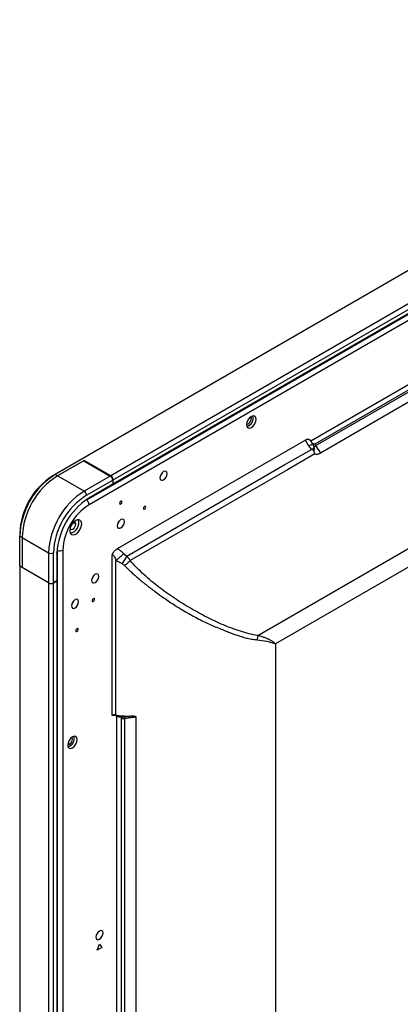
# Model space of a CAD drawing. Header units: millimetres. Extents: x 0 to 1118, y 0 to 864.
# Tile 196 of 256: x 892 to 903, y 670 to 700. Entities that reach past the tile are written whole.
import ezdxf

# ---------------------------------------------------------------- set-up
doc = ezdxf.new("R2010")
doc.units = ezdxf.units.MM

msp = doc.modelspace()

# ---------------------------------------------------------------- linework, layer by layer
at = {"color": 7, "linetype": 'Continuous', "lineweight": 25}
for p, q in [((1047.6783, 775.4965), (892.9034, 686.1468)), ((1048.5393, 774.5076), (893.9092, 685.2415)), ((1047.749, 774.5413), (894.558, 686.106)), ((894.6287, 685.9835), (1047.8197, 774.4188)), ((894.6184, 685.8381), (1047.8094, 774.2734)), ((1047.8197, 774.2963), (894.6287, 685.861)), ((900.5148, 687.1441), (1041.9337, 768.7835)), ((1041.9539, 768.6246), (900.6356, 687.0433)), ((900.6503, 687.0005), (1042.0114, 768.6065)), ((1042.1667, 768.3914), (900.8022, 686.7834)), ((900.355, 687.1662), (899.5802, 686.7189)), ((900.4607, 686.9893), (900.355, 687.1662)), ((899.5802, 686.7189), (894.7496, 683.9303)), ((899.7485, 686.4374), (900.5338, 686.8907)), ((900.6391, 686.7593), (899.8198, 686.2864)), ((893.766, 686.5632), (892.9741, 686.106)), ((893.7519, 686.555), (892.9741, 686.106)), ((893.7519, 686.555), (894.5439, 686.0978)), ((893.766, 686.5469), (893.766, 686.5632)), ((894.558, 686.106), (893.766, 686.5632)), ((895.0326, 683.715), (899.7485, 686.4374)), ((892.9034, 686.1468), (892.8327, 686.106)), ((892.9741, 686.106), (892.9034, 686.1468)), ((899.8198, 686.2864), (895.1344, 683.5815)), ((893.766, 685.6488), (892.9741, 686.106)), ((894.5439, 686.0978), (893.766, 685.6488)), ((893.8368, 685.5263), (894.6146, 685.9754)), ((894.6146, 685.8509), (893.9075, 685.4427)), ((894.6146, 685.9754), (894.6146, 685.8509)), ((894.6287, 685.861), (894.6287, 685.9835)), ((893.8971, 685.4198), (894.6042, 685.828)), ((893.8755, 685.406), (893.8971, 685.4198)), ((898.9382, 681.3518), (906.1164, 685.4957)), ((906.8038, 685.3368), (899.4671, 681.1013)), ((894.8059, 684.7563), (894.8084, 684.7548)), ((891.8427, 684.3913), (891.8427, 684.3097)), ((891.8427, 684.3097), (891.9134, 684.2689)), ((891.8427, 683.4115), (891.8427, 684.3097)), ((891.9134, 684.2689), (891.9134, 683.3707)), ((891.9134, 684.2689), (892.7054, 683.8117)), ((892.7054, 683.8117), (892.7054, 682.9135)), ((892.8468, 682.9135), (892.8468, 683.8117)), ((892.9529, 683.7893), (892.9529, 682.9747)), ((892.9675, 683.8097), (892.9681, 683.8281)), ((892.9675, 682.9951), (892.9675, 683.8097)), ((894.5939, 678.9697), (894.5939, 683.7526)), ((894.7079, 678.9809), (894.7079, 683.5825)), ((892.7054, 682.9135), (891.8427, 683.4115)), ((891.8427, 683.4115), (891.8427, 583.6016)), ((891.9134, 683.3707), (891.8427, 683.4115)), ((892.7054, 682.9135), (891.9134, 683.3707)), ((892.7054, 682.9135), (892.7054, 583.1036)), ((892.9546, 682.9757), (892.8468, 682.9135)), ((892.8468, 682.9135), (892.9529, 682.9747)), ((892.8468, 583.1036), (892.8468, 682.9135)), ((892.9692, 669.5511), (892.9692, 682.9961)), ((894.0023, 683.0524), (893.9998, 683.0538)), ((899.4671, 681.1013), (899.467, 646.0106)), ((894.1496, 671.9768), (894.2203, 672.159)), ((894.291, 672.0584), (894.1496, 671.9768)), ((894.2203, 672.159), (894.291, 672.0584))]:
    msp.add_line(p, q, dxfattribs=at)
at = {"color": 8, "linetype": 'Continuous', "lineweight": 25}
for p, q in [((898.7493, 687.807), (898.7002, 687.8353)), ((893.8821, 685.4276), (893.9075, 685.4427)), ((893.5167, 684.672), (893.4404, 684.716)), ((892.9529, 683.7893), (892.9531, 683.8123)), ((893.1313, 683.8943), (893.1313, 669.6993)), ((892.9546, 682.9757), (892.9546, 669.5282)), ((894.7337, 669.5126), (894.7337, 678.9511)), ((894.8618, 678.8769), (894.8618, 669.3894)), ((894.9772, 669.2744), (894.9772, 678.8812)), ((895.3149, 668.8854), (895.3149, 678.9258)), ((893.3293, 678.1131), (893.2803, 678.1415))]:
    msp.add_line(p, q, dxfattribs=at)
at = {"color": 7, "linetype": 'Continuous', "lineweight": 25, "flags": 128}
for points in [[(898.8872, 687.7887), (898.8764, 687.8449), (898.8458, 687.8802), (898.7999, 687.8891), (898.7458, 687.8703), (898.6917, 687.8266), (898.6458, 687.7648), (898.6151, 687.6941), (898.6044, 687.6254), (898.6151, 687.5691), (898.6458, 687.5338), (898.6917, 687.5249), (898.7458, 687.5437), (898.7999, 687.5874), (898.8458, 687.6493), (898.8764, 687.7199), (898.8872, 687.7887)], [(898.6053, 687.6446), (898.6271, 687.6422), (898.6609, 687.6539), (898.6947, 687.6812), (898.7234, 687.7199), (898.7426, 687.7641), (898.7493, 687.807)], [(898.7493, 687.807), (898.7426, 687.8422), (898.7296, 687.8599)], [(896.2355, 686.1681), (896.2275, 686.2103), (896.2045, 686.2367), (896.1701, 686.2434), (896.1295, 686.2293), (896.0889, 686.1966), (896.0545, 686.1501), (896.0315, 686.0971), (896.0234, 686.0456), (896.0315, 686.0034), (896.0545, 685.9769), (896.0889, 685.9702), (896.1295, 685.9844), (896.1701, 686.0171), (896.2045, 686.0635), (896.2275, 686.1165), (896.2355, 686.1681)], [(896.0838, 686.191), (896.0631, 686.1452), (896.0338, 686.1043)], [(894.892, 685.3272), (894.8893, 685.3412), (894.8817, 685.35), (894.8702, 685.3523), (894.8567, 685.3476), (894.8432, 685.3367), (894.8317, 685.3212), (894.824, 685.3035), (894.8213, 685.2863), (894.824, 685.2723), (894.8317, 685.2634), (894.8432, 685.2612), (894.8567, 685.2659), (894.8702, 685.2768), (894.8817, 685.2923), (894.8893, 685.31), (894.892, 685.3272)], [(895.5991, 685.1719), (895.5965, 685.186), (895.5888, 685.1948), (895.5773, 685.1971), (895.5638, 685.1924), (895.5503, 685.1814), (895.5388, 685.166), (895.5311, 685.1483), (895.5284, 685.1311), (895.5311, 685.1171), (895.5388, 685.1082), (895.5503, 685.106), (895.5638, 685.1107), (895.5773, 685.1216), (895.5888, 685.1371), (895.5965, 685.1548), (895.5991, 685.1719)], [(893.69, 684.674), (893.6765, 684.7444), (893.6382, 684.7885), (893.5808, 684.7996), (893.5132, 684.7761), (893.4455, 684.7215), (893.3882, 684.6442), (893.3499, 684.5558), (893.3364, 684.4699), (893.3499, 684.3996), (893.3882, 684.3555), (893.4455, 684.3443), (893.5132, 684.3678), (893.5808, 684.4224), (893.6382, 684.4998), (893.6765, 684.5881), (893.69, 684.674)], [(893.3452, 684.5384), (893.3467, 684.5348), (893.3658, 684.5127), (893.3945, 684.5071), (893.4283, 684.5189), (893.4622, 684.5462), (893.4908, 684.5849), (893.51, 684.6291), (893.5167, 684.672)], [(893.5167, 684.672), (893.51, 684.7072), (893.4908, 684.7292), (893.4622, 684.7348), (893.4582, 684.7343)], [(894.9628, 684.7392), (894.9547, 684.7814), (894.9317, 684.8079), (894.8973, 684.8146), (894.8567, 684.8005), (894.8161, 684.7677), (894.7817, 684.7213), (894.7587, 684.6683), (894.7506, 684.6168), (894.7587, 684.5746), (894.7817, 684.5481), (894.8161, 684.5414), (894.8567, 684.5555), (894.8973, 684.5883), (894.9317, 684.6347), (894.9547, 684.6877), (894.9628, 684.7392)], [(894.811, 684.7622), (894.7903, 684.7163), (894.761, 684.6755)], [(894.1991, 683.1103), (894.191, 683.1525), (894.168, 683.179), (894.1336, 683.1857), (894.093, 683.1716), (894.0524, 683.1388), (894.018, 683.0924), (893.995, 683.0394), (893.9869, 682.9879), (893.995, 682.9456), (894.018, 682.9192), (894.0524, 682.9125), (894.093, 682.9266), (894.1336, 682.9594), (894.168, 683.0058), (894.191, 683.0588), (894.1991, 683.1103)], [(894.0473, 683.1332), (894.0266, 683.0874), (893.9973, 683.0466)], [(893.598, 682.3551), (893.59, 682.3973), (893.567, 682.4237), (893.5326, 682.4304), (893.492, 682.4163), (893.4514, 682.3836), (893.417, 682.3371), (893.394, 682.2841), (893.3859, 682.2326), (893.394, 682.1904), (893.417, 682.1639), (893.4514, 682.1572), (893.492, 682.1714), (893.5326, 682.2041), (893.567, 682.2505), (893.59, 682.3035), (893.598, 682.3551)], [(893.4463, 682.378), (893.4255, 682.3322), (893.3962, 682.2913)], [(894.0718, 682.4244), (894.0691, 682.4385), (894.0614, 682.4473), (894.05, 682.4495), (894.0364, 682.4448), (894.0229, 682.4339), (894.0114, 682.4185), (894.0038, 682.4008), (894.0011, 682.3836), (894.0038, 682.3695), (894.0114, 682.3607), (894.0229, 682.3585), (894.0364, 682.3632), (894.05, 682.3741), (894.0614, 682.3896), (894.0691, 682.4073), (894.0718, 682.4244)], [(893.5839, 681.5304), (893.5812, 681.5444), (893.5735, 681.5533), (893.5621, 681.5555), (893.5485, 681.5508), (893.535, 681.5399), (893.5235, 681.5244), (893.5159, 681.5067), (893.5132, 681.4895), (893.5159, 681.4755), (893.5235, 681.4667), (893.535, 681.4644), (893.5485, 681.4691), (893.5621, 681.48), (893.5735, 681.4955), (893.5812, 681.5132), (893.5839, 681.5304)], [(893.5556, 678.2479), (893.5448, 678.3042), (893.5142, 678.3394), (893.4683, 678.3484), (893.4142, 678.3295), (893.3601, 678.2859), (893.3142, 678.224), (893.2835, 678.1533), (893.2728, 678.0846), (893.2835, 678.0283), (893.3142, 677.993), (893.3601, 677.9841), (893.4142, 678.0029), (893.4683, 678.0466), (893.5142, 678.1085), (893.5448, 678.1792), (893.5556, 678.2479)], [(893.3293, 678.1131), (893.3632, 678.1404), (893.3918, 678.1791), (893.411, 678.2233), (893.4177, 678.2662), (893.411, 678.3014), (893.398, 678.3191)], [(893.2737, 678.1038), (893.2955, 678.1014), (893.3293, 678.1131)], [(894.3264, 672.4871), (894.3183, 672.5293), (894.2953, 672.5558), (894.2609, 672.5625), (894.2203, 672.5484), (894.1797, 672.5156), (894.1453, 672.4692), (894.1223, 672.4162), (894.1142, 672.3646), (894.1223, 672.3224), (894.1453, 672.296), (894.1797, 672.2893), (894.2203, 672.3034), (894.2609, 672.3361), (894.2953, 672.3826), (894.3183, 672.4356), (894.3264, 672.4871)]]:
    msp.add_lwpolyline(points, dxfattribs=at)
at = {"color": 7, "linetype": 'Continuous', "lineweight": 25}
for centre, radius, start, end in [((898.538, 687.8269), 0.2631, 286.50733, 13.49804), ((901.393, 685.427), 1.8194, 116.96351, 120.82521), ((900.3508, 686.8908), 0.2729, 346.14155, 16.11201), ((900.3418, 686.6229), 0.4876, 19.21947, 50.74566), ((894.1291, 684.2144), 2.2884, 122.38686, 177.61314), ((893.9829, 684.2988), 2.1422, 122.4763, 177.5237), ((894.1998, 684.1736), 2.2884, 122.38686, 177.61314), ((894.461, 685.9684), 0.1537, 2.60548, 57.39452), ((894.4752, 685.9765), 0.1537, 2.60548, 57.39452), ((894.5908, 685.8479), 0.024, 304.05635, 7.25583), ((894.607, 685.8575), 0.022, 281.60104, 9.35767), ((894.9918, 683.7164), 2.2884, 122.38686, 177.61314), ((893.6832, 685.5193), 0.1537, 2.60548, 57.39452), ((894.987, 683.7191), 2.1422, 122.4764, 177.5236), ((895.028, 683.6938), 2.0783, 123.46204, 176.73284), ((894.8201, 683.8174), 1.6905, 122.60548, 177.39452), ((893.2853, 684.7035), 0.318, 282.31992, 17.68545), ((892.7761, 683.9482), 0.1537, 242.60967, 297.39033), ((892.7761, 683.05), 0.1537, 242.60967, 297.39033), ((892.9425, 682.9976), 0.0251, 294.37466, 354.3052), ((892.9469, 682.9962), 0.0219, 290.58179, 19.57625), ((894.6651, 678.8304), 0.1565, 74.11985, 117.09359), ((893.2064, 678.2862), 0.2631, 286.50732, 13.49805)]:
    msp.add_arc(centre, radius, start, end, dxfattribs=at)
at = {"color": 8, "linetype": 'Continuous', "lineweight": 25}
for centre, radius, start, end in [((893.6769, 685.2306), 0.2325, 2.68886, 46.44235), ((893.883, 685.44), 0.0246, 304.809, 6.31752), ((892.9436, 683.8114), 0.0239, 292.71256, 356.20782), ((893.0243, 684.1049), 0.2362, 253.17519, 296.94978)]:
    msp.add_arc(centre, radius, start, end, dxfattribs=at)
at = {"color": 7, "linetype": 'Continuous', "lineweight": 25}
for points, knots in [([(900.5141, 687.144), (900.5114, 687.1471), (900.5062, 687.1533), (900.4977, 687.1613), (900.4889, 687.1682), (900.4798, 687.1741), (900.4704, 687.1789), (900.4606, 687.1827), (900.4507, 687.1854), (900.4405, 687.1871), (900.4301, 687.1878), (900.4195, 687.1875), (900.4089, 687.1863), (900.3981, 687.1841), (900.3873, 687.181), (900.3765, 687.177), (900.3657, 687.1722), (900.3585, 687.1682), (900.355, 687.1662)], [0, 0, 0, 0, 0.0736075, 0.1453807, 0.2153784, 0.2836643, 0.3503065, 0.4153786, 0.4789595, 0.5411338, 0.6019922, 0.661631, 0.7201528, 0.7776661, 0.8342852, 0.89013, 0.9453251, 1, 1, 1, 1]), ([(900.5133, 687.1435), (900.5154, 687.1406), (900.5196, 687.1347), (900.5255, 687.1252), (900.5314, 687.1153), (900.5374, 687.1049), (900.5429, 687.0955), (900.5482, 687.0871), (900.5527, 687.0799), (900.5569, 687.0727), (900.5605, 687.0658), (900.5628, 687.0596), (900.5642, 687.0545), (900.5637, 687.0518), (900.5635, 687.0507)], [0, 0, 0, 0, 0.0967141, 0.1966585, 0.3001731, 0.4076564, 0.5195432, 0.5952514, 0.6724017, 0.7509236, 0.8287461, 0.9006714, 0.957218, 1, 1, 1, 1]), ([(900.5264, 687.1161), (900.5327, 687.1084), (900.5473, 687.0905), (900.5798, 687.0699), (900.6095, 687.0514), (900.6277, 687.0466), (900.6357, 687.0445)], [0, 0, 0, 0, 0.2539407, 0.586543, 0.8190848, 1, 1, 1, 1]), ([(900.6356, 687.0434), (900.6327, 687.0431), (900.6269, 687.0425), (900.6182, 687.0426), (900.6095, 687.0433), (900.6011, 687.0448), (900.5935, 687.047), (900.587, 687.049), (900.5816, 687.0501), (900.5767, 687.0509), (900.5725, 687.0513), (900.5688, 687.0515), (900.5672, 687.0514), (900.5664, 687.0514)], [0, 0, 0, 0, 0.0869563, 0.1752151, 0.2647905, 0.355696, 0.4479446, 0.517341, 0.5935077, 0.6785469, 0.7739765, 0.8808723, 1, 1, 1, 1]), ([(900.5664, 687.0514), (900.5678, 687.0484), (900.5707, 687.0422), (900.5756, 687.0322), (900.5811, 687.0215), (900.5868, 687.011), (900.5935, 686.9985), (900.6017, 686.9837), (900.6093, 686.9722), (900.613, 686.9665)], [0, 0, 0, 0, 0.104822, 0.2209571, 0.348548, 0.4728537, 0.5875982, 0.7944182, 1, 1, 1, 1]), ([(900.6356, 687.0433), (900.636, 687.0429), (900.6369, 687.042), (900.6375, 687.0403), (900.6377, 687.038), (900.6376, 687.0353), (900.6371, 687.0327), (900.6371, 687.0303), (900.6385, 687.028), (900.6409, 687.0259), (900.6446, 687.0238), (900.6485, 687.0214), (900.6511, 687.0181), (900.6519, 687.0146), (900.6518, 687.0112), (900.6515, 687.008), (900.6515, 687.0049), (900.653, 687.0032), (900.6537, 687.0025)], [0, 0, 0, 0, 0.0326015, 0.0709129, 0.1172378, 0.18637, 0.2555022, 0.3039661, 0.3538392, 0.410403, 0.4773744, 0.5615435, 0.6386094, 0.7177829, 0.795692, 0.8736012, 0.9421028, 1, 1, 1, 1]), ([(900.5686, 686.8801), (900.5801, 686.8978), (900.5898, 686.9144), (900.6048, 686.9436), (900.61, 686.9563), (900.613, 686.9665)], [0, 0, 0, 0, 0.5, 0.5, 1, 1, 1, 1]), ([(900.6158, 686.8254), (900.6151, 686.8275), (900.6136, 686.8319), (900.6107, 686.8382), (900.6058, 686.8476), (900.5996, 686.8572), (900.5916, 686.8659), (900.5848, 686.8719), (900.5771, 686.8771), (900.5714, 686.8791), (900.5686, 686.8801)], [0, 0, 0, 0, 0.0878307, 0.1774553, 0.2693043, 0.5050594, 0.6226868, 0.7385476, 0.8735504, 1, 1, 1, 1]), ([(900.613, 686.9665), (900.6149, 686.9656), (900.6183, 686.9639), (900.6233, 686.9628), (900.6281, 686.9626), (900.6325, 686.9644), (900.636, 686.9678), (900.6394, 686.9728), (900.6438, 686.9802), (900.649, 686.9893), (900.6518, 686.9968), (900.653, 686.9999)], [0, 0, 0, 0, 0.0809383, 0.1526077, 0.2166258, 0.3003916, 0.4023031, 0.4912978, 0.6285155, 0.849328, 1, 1, 1, 1]), ([(900.6391, 686.7593), (900.6371, 686.7647), (900.6331, 686.7754), (900.6272, 686.7918), (900.6214, 686.8085), (900.6177, 686.8197), (900.6158, 686.8254)], [0, 0, 0, 0, 0.2482277, 0.4973637, 0.7478194, 1, 1, 1, 1]), ([(900.6391, 686.7593), (900.6654, 686.7512), (900.692, 686.7494), (900.746, 686.7573), (900.7738, 686.767), (900.8022, 686.7834)], [0, 0, 0, 0, 0.5, 0.5, 1, 1, 1, 1]), ([(894.7496, 683.9303), (894.7453, 683.9277), (894.7368, 683.9226), (894.7241, 683.9141), (894.7118, 683.9049), (894.6999, 683.8953), (894.6829, 683.8803), (894.6625, 683.8598), (894.6415, 683.8345), (894.6255, 683.8121), (894.6128, 683.7915), (894.6023, 683.772), (894.5965, 683.7587), (894.5939, 683.7526)], [0, 0, 0, 0, 0.0714724, 0.1417425, 0.2106327, 0.2779807, 0.3436454, 0.5025645, 0.6372595, 0.7406302, 0.8278662, 0.9208898, 1, 1, 1, 1]), ([(894.9419, 683.7866), (894.9419, 683.7866), (894.9419, 683.7866), (894.9419, 683.7866), (894.9419, 683.7866), (894.9419, 683.7866), (894.9419, 683.7866), (894.9418, 683.7866), (894.9418, 683.7865), (894.9417, 683.7864), (894.9415, 683.7862), (894.941, 683.7858), (894.9401, 683.7849), (894.9384, 683.7831), (894.9348, 683.7796), (894.9273, 683.7723), (894.9164, 683.7617), (894.9022, 683.7482), (894.8825, 683.7297), (894.8566, 683.7061), (894.829, 683.6819), (894.8056, 683.6616), (894.7859, 683.6448), (894.7656, 683.6277), (894.7452, 683.6109), (894.7252, 683.5947), (894.713, 683.5852), (894.7068, 683.5804)], [0, 0, 0, 0, 0.00001471, 0.00002292, 0.00003, 0.0000598, 0.00011941, 0.00023862, 0.00047704, 0.00095394, 0.00190785, 0.00381619, 0.0076349, 0.01528006, 0.03059828, 0.06132042, 0.12370025, 0.18391742, 0.25015476, 0.37633382, 0.50051916, 0.57416785, 0.65246737, 0.7349125, 0.82085361, 0.90951049, 1, 1, 1, 1]), ([(894.9419, 683.7866), (894.9369, 683.7919), (894.9266, 683.8027), (894.9107, 683.8185), (894.8929, 683.8352), (894.8717, 683.8538), (894.8474, 683.8733), (894.8227, 683.8909), (894.7977, 683.9063), (894.774, 683.9193), (894.7572, 683.9269), (894.7496, 683.9303)], [0, 0, 0, 0, 0.0886992, 0.1797406, 0.2731705, 0.3861888, 0.5241644, 0.6573937, 0.7628279, 0.8923634, 1, 1, 1, 1]), ([(894.9419, 683.7866), (894.9466, 683.7822), (894.9559, 683.7734), (894.9702, 683.761), (894.9835, 683.7504), (894.9961, 683.7409), (895.0079, 683.7323), (895.0202, 683.7235), (895.0285, 683.7178), (895.0326, 683.715)], [0, 0, 0, 0, 0.1644484, 0.3273086, 0.488888, 0.6043074, 0.7362477, 0.8699046, 1, 1, 1, 1]), ([(894.5939, 683.7526), (894.6026, 683.7577), (894.6131, 683.7552), (894.6341, 683.7384), (894.6447, 683.7246), (894.6647, 683.6912), (894.6742, 683.6715), (894.692, 683.6291), (894.7003, 683.6062), (894.7079, 683.5825)], [0, 0, 0, 0, 0.25, 0.25, 0.5, 0.5, 0.75, 0.75, 1, 1, 1, 1]), ([(894.8823, 683.4939), (894.872, 683.4994), (894.8523, 683.5099), (894.8234, 683.5249), (894.7965, 683.5385), (894.7714, 683.551), (894.7484, 683.5624), (894.7273, 683.5728), (894.714, 683.5791), (894.7077, 683.5821)], [0, 0, 0, 0, 0.1798969, 0.3465216, 0.5001578, 0.6414914, 0.7713538, 0.8905994, 1, 1, 1, 1]), ([(895.0326, 683.715), (895.0247, 683.6975), (895.0149, 683.6785), (894.9923, 683.6388), (894.9796, 683.6183), (894.9524, 683.5783), (894.938, 683.5589), (894.9095, 683.5234), (894.8954, 683.5074), (894.8822, 683.4937)], [0, 0, 0, 0, 0.25, 0.25, 0.5, 0.5, 0.75, 0.75, 1, 1, 1, 1]), ([(895.1344, 683.5815), (895.1147, 683.5544), (895.0883, 683.5257), (895.0289, 683.4741), (894.9961, 683.4515), (894.9655, 683.4349)], [0, 0, 0, 0, 0.5, 0.5, 1, 1, 1, 1]), ([(895.1344, 683.5815), (895.1308, 683.5877), (895.1235, 683.6002), (895.1114, 683.6189), (895.0981, 683.6379), (895.0835, 683.6571), (895.0678, 683.6764), (895.0508, 683.6958), (895.0388, 683.7085), (895.0326, 683.715)], [0, 0, 0, 0, 0.1308565, 0.2659477, 0.4051069, 0.5482163, 0.6951836, 0.8458537, 1, 1, 1, 1]), ([(898.9382, 681.3518), (898.8514, 681.3639), (898.7647, 681.3813), (898.5921, 681.4233), (898.5062, 681.4477), (898.2499, 681.5287), (898.0806, 681.5929), (897.7456, 681.7347), (897.5797, 681.8126), (897.2513, 681.9795), (897.0887, 682.0686), (896.7674, 682.2572), (896.6085, 682.3566), (896.2951, 682.5661), (896.1406, 682.6762), (895.8374, 682.9085), (895.6886, 683.0306), (895.4728, 683.226), (895.4022, 683.2932), (895.2646, 683.4329), (895.1976, 683.5054), (895.1344, 683.5815)], [0, 0, 0, 0, 0.0625, 0.0625, 0.125, 0.125, 0.25, 0.25, 0.375, 0.375, 0.5, 0.5, 0.625, 0.625, 0.75, 0.75, 0.875, 0.875, 0.9375, 0.9375, 1, 1, 1, 1]), ([(894.9655, 683.4349), (894.9781, 683.4221), (895.0039, 683.3957), (895.0438, 683.3562), (895.0858, 683.3156), (895.1297, 683.2738), (895.1758, 683.231), (895.2239, 683.1872), (895.2741, 683.1424), (895.3264, 683.0966), (895.3809, 683.0498), (895.4374, 683.002), (895.4962, 682.9534), (895.5571, 682.9038), (895.6201, 682.8534), (895.6854, 682.8022), (895.7529, 682.7502), (895.8225, 682.6974), (895.9527, 682.6007), (896.1693, 682.4455), (896.4406, 682.2644), (896.6963, 682.1059), (896.8976, 681.9893), (897.0884, 681.8852), (897.327, 681.7646), (897.5692, 681.6535), (897.7973, 681.5576), (897.9561, 681.4935), (898.0863, 681.4427), (898.2049, 681.3976), (898.3165, 681.3573), (898.4263, 681.321), (898.5192, 681.2934), (898.5974, 681.2731), (898.6728, 681.2563), (898.7494, 681.2424), (898.8273, 681.2312), (898.8798, 681.2266), (898.9062, 681.2244)], [0, 0, 0, 0, 0.0108103, 0.0221248, 0.0339471, 0.0462803, 0.0591271, 0.0724896, 0.0863698, 0.1007695, 0.1156902, 0.1311333, 0.1471002, 0.163592, 0.1806099, 0.1981549, 0.216228, 0.2348301, 0.2539621, 0.3200345, 0.4065639, 0.466097, 0.5171249, 0.5596555, 0.6096293, 0.6940757, 0.7369248, 0.775411, 0.8095422, 0.8317212, 0.8619464, 0.8907828, 0.9111272, 0.9286473, 0.94629, 0.9640598, 0.9819615, 1, 1, 1, 1]), ([(898.9382, 681.3518), (898.9365, 681.3298), (898.9329, 681.3074), (898.922, 681.2642), (898.9148, 681.2434), (898.9062, 681.2244)], [0, 0, 0, 0, 0.5, 0.5, 1, 1, 1, 1]), ([(898.9062, 681.2243), (899.0114, 681.2119), (899.1125, 681.1959), (899.2545, 681.1653), (899.3002, 681.154), (899.3872, 681.1291), (899.4285, 681.1155), (899.467, 681.1013)], [0, 0, 0, 0, 0.5, 0.5, 0.75, 0.75, 1, 1, 1, 1]), ([(899.4671, 681.1013), (899.4626, 681.1056), (899.4532, 681.1144), (899.4374, 681.1277), (899.4194, 681.1417), (899.3991, 681.1563), (899.3763, 681.1715), (899.351, 681.187), (899.3229, 681.203), (899.2922, 681.2193), (899.2586, 681.2358), (899.222, 681.2525), (899.1825, 681.2693), (899.1398, 681.2861), (899.0941, 681.3029), (899.0452, 681.3195), (898.9931, 681.336), (898.9568, 681.3464), (898.9382, 681.3518)], [0, 0, 0, 0, 0.0372271, 0.0778645, 0.121911, 0.1693632, 0.2202042, 0.2744209, 0.3320001, 0.3929326, 0.4572078, 0.5248156, 0.5957468, 0.6699934, 0.7475481, 0.8284044, 0.9125567, 1, 1, 1, 1]), ([(894.5939, 678.9697), (894.5964, 678.9711), (894.6016, 678.9739), (894.6093, 678.9769), (894.6169, 678.979), (894.6244, 678.9803), (894.6321, 678.9809), (894.64, 678.9807), (894.6482, 678.98), (894.6568, 678.9786), (894.6732, 678.9749), (894.6991, 678.9663), (894.7213, 678.9566), (894.7337, 678.9511)], [0, 0, 0, 0, 0.046199, 0.0915212, 0.1372436, 0.184517, 0.2343088, 0.2873855, 0.3443273, 0.4055576, 0.4713756, 0.7047614, 1, 1, 1, 1]), ([(894.7077, 678.9806), (894.7415, 678.9707), (894.7754, 678.9656), (894.8432, 678.9585), (894.8771, 678.956), (894.9788, 678.9506), (895.0466, 678.9501), (895.1143, 678.9515)], [0, 0, 0, 0, 0.25, 0.25, 0.5, 0.5, 1, 1, 1, 1]), ([(894.7079, 678.9809), (894.7115, 678.9782), (894.7187, 678.9726), (894.7284, 678.9651), (894.7377, 678.9582), (894.747, 678.9517), (894.7559, 678.9453), (894.7616, 678.9412), (894.7644, 678.9391)], [0, 0, 0, 0, 0.2000793, 0.4002021, 0.5497328, 0.6992484, 0.8496588, 1, 1, 1, 1]), ([(894.7337, 678.9511), (894.7359, 678.9502), (894.7403, 678.9482), (894.7462, 678.9457), (894.7512, 678.9436), (894.7559, 678.9419), (894.7604, 678.9402), (894.7633, 678.939), (894.7643, 678.9387)], [0, 0, 0, 0, 0.2640271, 0.5165832, 0.6359624, 0.7516457, 0.9212022, 1, 1, 1, 1]), ([(894.7644, 678.9391), (894.771, 678.9369), (894.779, 678.9347), (894.7981, 678.9306), (894.809, 678.9287), (894.8212, 678.9269)], [0, 0, 0, 0, 0.5, 0.5, 1, 1, 1, 1]), ([(894.9256, 678.9323), (894.9081, 678.9304), (894.8905, 678.9289), (894.8556, 678.9269), (894.8382, 678.9264), (894.8212, 678.9269)], [0, 0, 0, 0, 0.5, 0.5, 1, 1, 1, 1]), ([(894.8212, 678.9269), (894.8266, 678.9261), (894.8379, 678.9244), (894.8555, 678.9213), (894.8743, 678.9176), (894.8872, 678.9146), (894.8938, 678.913)], [0, 0, 0, 0, 0.2186423, 0.4583863, 0.7189443, 1, 1, 1, 1]), ([(894.8938, 678.913), (894.8929, 678.9118), (894.8906, 678.9089), (894.8862, 678.9034), (894.8795, 678.8956), (894.8713, 678.8866), (894.8646, 678.8798), (894.8618, 678.8769)], [0, 0, 0, 0, 0.1207522, 0.2849578, 0.4932165, 0.7864392, 1, 1, 1, 1]), ([(894.8618, 678.8769), (894.8685, 678.8766), (894.8824, 678.8761), (894.9039, 678.8764), (894.927, 678.8773), (894.9516, 678.8788), (894.9685, 678.8804), (894.9772, 678.8812)], [0, 0, 0, 0, 0.169213, 0.3537242, 0.5536374, 0.7690222, 1, 1, 1, 1]), ([(894.9256, 678.9323), (894.9314, 678.933), (894.942, 678.9341), (894.9569, 678.9357), (894.9744, 678.9376), (894.9978, 678.9399), (895.0314, 678.9433), (895.0705, 678.9472), (895.0998, 678.9501), (895.1143, 678.9515)], [0, 0, 0, 0, 0.1057969, 0.1933256, 0.2616373, 0.4061231, 0.5759087, 0.7904405, 1, 1, 1, 1]), ([(894.9256, 678.9323), (894.9356, 678.93), (894.9459, 678.9241), (894.9641, 678.9061), (894.9717, 678.8941), (894.9772, 678.8812)], [0, 0, 0, 0, 0.5, 0.5, 1, 1, 1, 1]), ([(894.9772, 678.8812), (894.9828, 678.8824), (894.9943, 678.8849), (895.0131, 678.8885), (895.0337, 678.8922), (895.0617, 678.8969), (895.0976, 678.9025), (895.1298, 678.9066), (895.1516, 678.9094), (895.1643, 678.9111), (895.1827, 678.9134), (895.2071, 678.9163), (895.2376, 678.9195), (895.2742, 678.9229), (895.3007, 678.9248), (895.3149, 678.9258)], [0, 0, 0, 0, 0.0628763, 0.1294811, 0.199768, 0.2736887, 0.4042927, 0.5340527, 0.5544358, 0.5903413, 0.6416977, 0.7084201, 0.790418, 0.8876083, 1, 1, 1, 1]), ([(895.3149, 678.9258), (895.3069, 678.928), (895.291, 678.9323), (895.2671, 678.9378), (895.2435, 678.9423), (895.2203, 678.9459), (895.1976, 678.9486), (895.1756, 678.9504), (895.1544, 678.9514), (895.134, 678.9518), (895.1208, 678.9516), (895.1143, 678.9515)], [0, 0, 0, 0, 0.1261929, 0.2491143, 0.3686039, 0.4844685, 0.5964653, 0.7042963, 0.8076664, 0.9063192, 1, 1, 1, 1])]:
    msp.add_open_spline(points, degree=3, knots=knots, dxfattribs=at)
for points in [[(900.4607, 686.9893), (900.483, 686.9521), (900.5072, 686.9189), (900.5338, 686.8907)], [(900.5686, 686.8801), (900.5573, 686.8833), (900.5457, 686.8868), (900.5338, 686.8907)], [(894.8822, 683.4937), (894.9155, 683.4761), (894.9438, 683.4567), (894.9655, 683.4349)]]:
    msp.add_open_spline(points, degree=3, dxfattribs=at)

doc.saveas('drawing.dxf')
